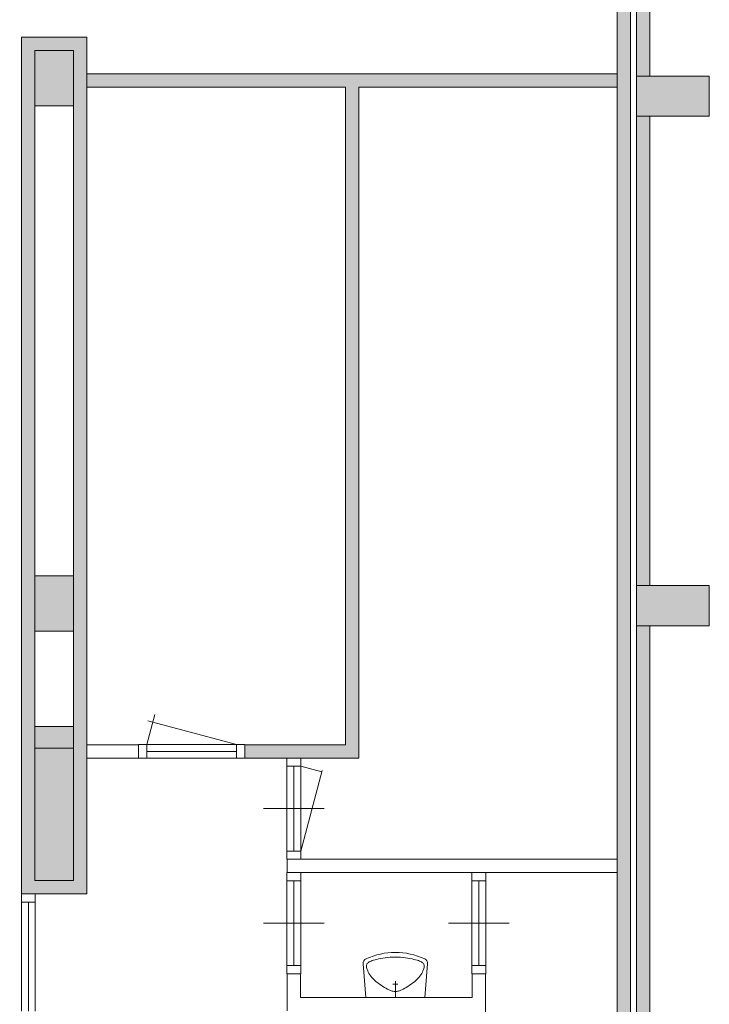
# Model space of a CAD drawing. Header units: millimetres. Extents: x 755778 to 1537169, y 90093 to 392038.
# Tile 89 of 134: x 1042541 to 1048226, y 360677 to 368793. Entities that reach past the tile are written whole.
import ezdxf

# ---------------------------------------------------------------- set-up
doc = ezdxf.new("R2010")
doc.units = ezdxf.units.MM
doc.layers.add('NIV 2HB', color=7, linetype='Continuous', lineweight=0)

msp = doc.modelspace()

# ---------------------------------------------------------------- hatches: boundary and pattern name
at = {"layer": 'NIV 2HB', "lineweight": 5}
for points in [[(1047465.6, 359578.1), (1047575.6, 359578.1), (1047575.6, 381103.1), (1047465.6, 381103.1)], [(1047735.6, 368938.1), (1047625.6, 368938.1), (1047625.6, 368328.1), (1047735.6, 368328.1)], [(1047465.6, 368347.1), (1043095.6, 368347.1), (1043095.6, 368237.1), (1045225.6, 368237.1), (1045225.6, 362817.1), (1044395.6, 362817.1), (1044395.6, 362707.1), (1045335.6, 362707.1), (1045335.6, 368237.1), (1047465.6, 368237.1)], [(1047735.6, 367998.1), (1047625.6, 367998.1), (1047625.6, 364128.1), (1047735.6, 364128.1)], [(1047735.6, 363798.1), (1047625.6, 363798.1), (1047625.6, 359928.1), (1047735.6, 359928.1)]]:
    msp.add_hatch(color=7, dxfattribs=at).paths.add_polyline_path(points)
at = {"layer": 'NIV 2HB', "lineweight": 5, "true_color": 0x555d61}
h = msp.add_hatch(color=251, dxfattribs=at)
h.paths.add_polyline_path([(1048225.6, 380598.1), (1048225.6, 380928.1), (1047625.6, 380928.1), (1047625.6, 380598.1)])
h.paths.add_polyline_path([(1029795.6, 380598.1), (1029795.6, 380928.1), (1030395.6, 380928.1), (1030395.6, 380598.1)])
h.paths.add_polyline_path([(1048225.6, 367998.1), (1048225.6, 368328.1), (1047625.6, 368328.1), (1047625.6, 367998.1)])
h.paths.add_polyline_path([(1048225.6, 363798.1), (1048225.6, 364128.1), (1047625.6, 364128.1), (1047625.6, 363798.1)])
h.paths.add_polyline_path([(1048225.6, 372198.1), (1048225.6, 372528.1), (1047625.6, 372528.1), (1047625.6, 372198.1)])
h.paths.add_polyline_path([(1048225.6, 376398.1), (1048225.6, 376728.1), (1047625.6, 376728.1), (1047625.6, 376398.1)])
h.paths.add_polyline_path([(1029795.6, 367998.1), (1029795.6, 368328.1), (1030395.6, 368328.1), (1030395.6, 367998.1)])
h.paths.add_polyline_path([(1029795.6, 363798.1), (1029795.6, 364128.1), (1030395.6, 364128.1), (1030395.6, 363798.1)])
h.paths.add_polyline_path([(1029795.6, 372198.1), (1029795.6, 372528.1), (1030395.6, 372528.1), (1030395.6, 372198.1)])
h.paths.add_polyline_path([(1029795.6, 376398.1), (1029795.6, 376728.1), (1030395.6, 376728.1), (1030395.6, 376398.1)])
h.paths.add_polyline_path([(1042665.6, 363753.1), (1042665.6, 364208.1), (1042985.6, 364208.1), (1042985.6, 363753.1)])
h.paths.add_polyline_path([(1042665.6, 368083.1), (1042665.6, 368538.1), (1042985.6, 368538.1), (1042985.6, 368083.1)])
h.paths.add_polyline_path([(1042665.6, 372153.1), (1042665.6, 372608.1), (1042985.6, 372608.1), (1042985.6, 372153.1)])
h.paths.add_polyline_path([(1042665.6, 376353.1), (1042665.6, 376808.1), (1042985.6, 376808.1), (1042985.6, 376353.1)])
at = {"layer": 'NIV 2HB', "lineweight": 5}
h = msp.add_hatch(color=7, dxfattribs=at)
h.paths.add_polyline_path([(1043095.6, 368648.1), (1042555.6, 368648.1), (1042555.6, 361587.1), (1043095.6, 361587.1)])
h.paths.add_polyline_path([(1042985.6, 361697.1), (1042665.6, 361697.1), (1042665.6, 368538.1), (1042985.6, 368538.1)], flags=16)
h.paths.add_polyline_path([(1042985.6, 368083.1), (1042665.6, 368083.1), (1042665.6, 368538.1), (1042985.6, 368538.1)], flags=0)
h.paths.add_polyline_path([(1042985.6, 364208.1), (1042985.6, 363753.1), (1042665.6, 363753.1), (1042665.6, 364208.1)], flags=0)
h.paths.add_polyline_path([(1042985.6, 362968.1), (1042985.6, 362788.1), (1042665.6, 362788.1), (1042665.6, 362968.1)], flags=0)
at = {"layer": 'NIV 2HB', "lineweight": 5, "true_color": 0x555d61}
msp.add_hatch(color=251, dxfattribs=at).paths.add_polyline_path([(1042985.6, 362788.1), (1042665.6, 362788.1), (1042665.6, 361697.1), (1042985.6, 361697.1)])

# ---------------------------------------------------------------- linework, layer by layer
at = {"layer": 'NIV 2HB', "color": 7, "lineweight": 5}
for p, q in [((1047625.6, 372198.1), (1047625.6, 368328.1)), ((1047735.6, 368328.1), (1047735.6, 372198.1)), ((1047465.6, 370263.1), (1047465.6, 359578.1)), ((1047575.6, 359578.1), (1047575.6, 370263.1)), ((1043095.6, 368648.1), (1042555.6, 368648.1)), ((1042555.6, 368648.1), (1042555.6, 361587.1)), ((1043095.6, 361587.1), (1043095.6, 368648.1)), ((1042985.6, 368538.1), (1042665.6, 368538.1)), ((1042665.6, 368538.1), (1042665.6, 361697.1)), ((1042665.6, 368083.1), (1042665.6, 368538.1)), ((1042665.6, 368538.1), (1042985.6, 368538.1)), ((1042985.6, 361697.1), (1042985.6, 368538.1)), ((1042985.6, 368538.1), (1042985.6, 368083.1)), ((1043095.6, 368347.1), (1047465.6, 368347.1)), ((1043095.6, 368237.1), (1043095.6, 368347.1)), ((1047465.6, 368347.1), (1047465.6, 368237.1)), ((1048225.6, 368328.1), (1047625.6, 368328.1)), ((1047625.6, 368328.1), (1047625.6, 367998.1)), ((1048225.6, 367998.1), (1048225.6, 368328.1)), ((1045225.6, 368237.1), (1043095.6, 368237.1)), ((1045225.6, 362817.1), (1045225.6, 368237.1)), ((1047465.6, 368237.1), (1045335.6, 368237.1)), ((1045335.6, 368237.1), (1045335.6, 362707.1)), ((1042985.6, 368083.1), (1042665.6, 368083.1)), ((1047625.6, 367998.1), (1048225.6, 367998.1)), ((1047625.6, 367998.1), (1047625.6, 364128.1)), ((1047735.6, 367998.1), (1047625.6, 367998.1)), ((1047735.6, 364128.1), (1047735.6, 367998.1)), ((1042665.6, 363753.1), (1042665.6, 364208.1)), ((1042665.6, 364208.1), (1042985.6, 364208.1)), ((1042985.6, 364208.1), (1042985.6, 363753.1)), ((1048225.6, 364128.1), (1047625.6, 364128.1)), ((1047625.6, 364128.1), (1047625.6, 363798.1)), ((1047625.6, 364128.1), (1047735.6, 364128.1)), ((1048225.6, 363798.1), (1048225.6, 364128.1)), ((1047625.6, 363798.1), (1047625.6, 359928.1)), ((1047735.6, 363798.1), (1047625.6, 363798.1)), ((1047625.6, 363798.1), (1048225.6, 363798.1)), ((1047735.6, 359928.1), (1047735.6, 363798.1)), ((1042985.6, 363753.1), (1042665.6, 363753.1)), ((1043588.6, 362819.1), (1043654.8, 363066.2)), ((1042665.6, 362788.1), (1042665.6, 362968.1)), ((1042665.6, 362968.1), (1042985.6, 362968.1)), ((1042985.6, 362968.1), (1042985.6, 362788.1)), ((1044328.6, 362819.1), (1043597.9, 363014.9)), ((1042985.6, 362788.1), (1042665.6, 362788.1)), ((1043095.6, 362817.1), (1043521.6, 362817.1)), ((1043095.6, 362707.1), (1043095.6, 362817.1)), ((1043521.6, 362817.1), (1043521.6, 362707.1)), ((1043588.6, 362819.1), (1044328.6, 362819.1)), ((1044395.6, 362707.1), (1044395.6, 362817.1)), ((1044395.6, 362817.1), (1045225.6, 362817.1)), ((1043521.6, 362707.1), (1043095.6, 362707.1)), ((1044328.6, 362762.1), (1043588.6, 362762.1)), ((1043588.6, 362705.1), (1044328.6, 362705.1)), ((1045335.6, 362707.1), (1044395.6, 362707.1)), ((1044743.6, 362640.1), (1044743.6, 361940.1)), ((1044800.6, 362640.1), (1044800.6, 361940.1)), ((1044857.6, 362640.1), (1045032.6, 362593.2)), ((1044857.6, 362640.1), (1044857.6, 361940.1)), ((1044857.6, 361940.1), (1045035.2, 362603.1)), ((1044550.6, 362290.1), (1045050.6, 362290.1)), ((1044745.6, 361763.1), (1044745.6, 361873.1)), ((1044745.6, 361873.1), (1047465.6, 361873.1)), ((1047465.6, 361763.1), (1044745.6, 361763.1)), ((1042665.6, 361697.1), (1042985.6, 361697.1)), ((1044743.6, 361696.1), (1044743.6, 360996.1)), ((1044800.6, 361696.1), (1044800.6, 360996.1)), ((1044857.6, 361696.1), (1044857.6, 360996.1)), ((1046268.6, 361696.1), (1046268.6, 360996.1)), ((1046325.6, 361696.1), (1046325.6, 360996.1)), ((1046382.6, 361696.1), (1046382.6, 360996.1)), ((1042555.6, 361587.1), (1043095.6, 361587.1)), ((1042555.6, 361520.1), (1042555.6, 360620.1)), ((1042612.6, 360620.1), (1042612.6, 361520.1)), ((1042669.6, 361520.1), (1042669.6, 360620.1)), ((1044550.6, 361346.1), (1045050.6, 361346.1)), ((1046075.6, 361346.1), (1046575.6, 361346.1)), ((1044855.6, 360929.1), (1044745.6, 360929.1)), ((1044745.6, 360929.1), (1044745.6, 360622.1)), ((1044855.6, 360732.1), (1044855.6, 360929.1)), ((1046270.6, 360929.1), (1046270.6, 360732.1)), ((1046380.6, 360929.1), (1046270.6, 360929.1)), ((1046380.6, 359688.1), (1046380.6, 360929.1)), ((1046270.6, 360732.1), (1044855.6, 360732.1))]:
    msp.add_line(p, q, dxfattribs=at)
at = {"layer": 'NIV 2HB', "color": 7, "linetype": 'ByBlock', "lineweight": 5}
for p, q in [((1043588.6, 362819.1), (1043521.6, 362819.1)), ((1043521.6, 362705.1), (1043521.6, 362819.1)), ((1043588.6, 362705.1), (1043588.6, 362819.1)), ((1044395.6, 362819.1), (1044328.6, 362819.1)), ((1044328.6, 362705.1), (1044328.6, 362819.1)), ((1044395.6, 362705.1), (1044395.6, 362819.1)), ((1043521.6, 362705.1), (1043588.6, 362705.1)), ((1044328.6, 362705.1), (1044395.6, 362705.1)), ((1044743.6, 362707.1), (1044743.6, 362640.1)), ((1044857.6, 362707.1), (1044743.6, 362707.1)), ((1044857.6, 362640.1), (1044857.6, 362707.1)), ((1044857.6, 362640.1), (1044743.6, 362640.1)), ((1044743.6, 361940.1), (1044743.6, 361873.1)), ((1044857.6, 361940.1), (1044743.6, 361940.1)), ((1044857.6, 361873.1), (1044857.6, 361940.1)), ((1044857.6, 361873.1), (1044743.6, 361873.1)), ((1044743.6, 361763.1), (1044743.6, 361696.1)), ((1044857.6, 361763.1), (1044743.6, 361763.1)), ((1044857.6, 361696.1), (1044857.6, 361763.1)), ((1046268.6, 361763.1), (1046268.6, 361696.1)), ((1046382.6, 361763.1), (1046268.6, 361763.1)), ((1046382.6, 361696.1), (1046382.6, 361763.1)), ((1044857.6, 361696.1), (1044743.6, 361696.1)), ((1046382.6, 361696.1), (1046268.6, 361696.1)), ((1042555.6, 361587.1), (1042555.6, 361520.1)), ((1042669.6, 361587.1), (1042555.6, 361587.1)), ((1042669.6, 361520.1), (1042669.6, 361587.1)), ((1042669.6, 361520.1), (1042555.6, 361520.1)), ((1045394.4, 360732.1), (1045372.2, 361011.9)), ((1045399.6, 360994.3), (1045400.1, 361000.1)), ((1045400.1, 361000.1), (1045401.5, 361005.2)), ((1045401.5, 361005.2), (1045403.8, 361009.9)), ((1045403.8, 361009.9), (1045407, 361014.3)), ((1045407, 361014.3), (1045411.1, 361018.4)), ((1045411.1, 361018.4), (1045416.1, 361022.4)), ((1045416.1, 361022.4), (1045422.1, 361026.2)), ((1045422.1, 361026.2), (1045429.2, 361029.9)), ((1045429.2, 361029.9), (1045437.5, 361033.6)), ((1045437.5, 361033.6), (1045447, 361037.1)), ((1045447, 361037.1), (1045457.9, 361040.6)), ((1045457.9, 361040.6), (1045470.3, 361044.1)), ((1045470.3, 361044.1), (1045484.3, 361047.6)), ((1045484.3, 361047.6), (1045499.8, 361051)), ((1045499.8, 361051), (1045516.8, 361054.4)), ((1045516.8, 361054.4), (1045535.1, 361057.5)), ((1045535.1, 361057.5), (1045554.3, 361060.3)), ((1045554.3, 361060.3), (1045574.4, 361062.7)), ((1045574.4, 361062.7), (1045595.1, 361064.5)), ((1045595.1, 361064.5), (1045616.2, 361065.7)), ((1045616.2, 361065.7), (1045637.5, 361066.1)), ((1045637.5, 361066.1), (1045658.9, 361065.7)), ((1045658.9, 361065.7), (1045680, 361064.5)), ((1045680, 361064.5), (1045700.7, 361062.7)), ((1045700.7, 361062.7), (1045720.8, 361060.3)), ((1045720.8, 361060.3), (1045740, 361057.5)), ((1045740, 361057.5), (1045758.2, 361054.4)), ((1045758.2, 361054.4), (1045775.2, 361051)), ((1045775.2, 361051), (1045790.8, 361047.6)), ((1045790.8, 361047.6), (1045804.7, 361044.1)), ((1045804.7, 361044.1), (1045817.1, 361040.6)), ((1045817.1, 361040.6), (1045828.1, 361037.1)), ((1045828.1, 361037.1), (1045837.6, 361033.6)), ((1045837.6, 361033.6), (1045845.9, 361029.9)), ((1045845.9, 361029.9), (1045853, 361026.2)), ((1045853, 361026.2), (1045859, 361022.4)), ((1045859, 361022.4), (1045864, 361018.4)), ((1045864, 361018.4), (1045868.1, 361014.3)), ((1045868.1, 361014.3), (1045871.3, 361009.9)), ((1045871.3, 361009.9), (1045873.5, 361005.2)), ((1045873.5, 361005.2), (1045874.9, 361000.1)), ((1045874.9, 361000.1), (1045875.5, 360994.3)), ((1045880.7, 360732.1), (1045902.9, 361011.9)), ((1044743.6, 360996.1), (1044743.6, 360929.1)), ((1044857.6, 360996.1), (1044743.6, 360996.1)), ((1044857.6, 360929.1), (1044743.6, 360929.1)), ((1044857.6, 360929.1), (1044857.6, 360996.1)), ((1045399.9, 360987.9), (1045399.6, 360994.3)), ((1045401.1, 360980.7), (1045399.9, 360987.9)), ((1045403.2, 360972.7), (1045401.1, 360980.7)), ((1045406.1, 360963.6), (1045403.2, 360972.7)), ((1045409.9, 360953.8), (1045406.1, 360963.6)), ((1045414.6, 360943.3), (1045409.9, 360953.8)), ((1045420.4, 360932.2), (1045414.6, 360943.3)), ((1045427.2, 360920.8), (1045420.4, 360932.2)), ((1045435.1, 360909.2), (1045427.2, 360920.8)), ((1045847.9, 360920.8), (1045840, 360909.2)), ((1045854.7, 360932.2), (1045847.9, 360920.8)), ((1045860.5, 360943.3), (1045854.7, 360932.2)), ((1045865.2, 360953.8), (1045860.5, 360943.3)), ((1045869, 360963.6), (1045865.2, 360953.8)), ((1045871.9, 360972.7), (1045869, 360963.6)), ((1045873.9, 360980.7), (1045871.9, 360972.7)), ((1045875.1, 360987.9), (1045873.9, 360980.7)), ((1045875.5, 360994.3), (1045875.1, 360987.9)), ((1046268.6, 360996.1), (1046268.6, 360929.1)), ((1046382.6, 360996.1), (1046268.6, 360996.1)), ((1046382.6, 360929.1), (1046268.6, 360929.1)), ((1046382.6, 360929.1), (1046382.6, 360996.1)), ((1045444.3, 360897.5), (1045435.1, 360909.2)), ((1045454.6, 360886), (1045444.3, 360897.5)), ((1045466.2, 360874.7), (1045454.6, 360886)), ((1045478.9, 360863.7), (1045466.2, 360874.7)), ((1045492.2, 360853.2), (1045478.9, 360863.7)), ((1045506, 360843.1), (1045492.2, 360853.2)), ((1045520, 360833.7), (1045506, 360843.1)), ((1045657.3, 360844.2), (1045617.8, 360844.2)), ((1045637.5, 360732.1), (1045637.5, 360867.3)), ((1045769.1, 360843.1), (1045755.1, 360833.7)), ((1045782.9, 360853.2), (1045769.1, 360843.1)), ((1045796.2, 360863.7), (1045782.9, 360853.2)), ((1045808.8, 360874.7), (1045796.2, 360863.7)), ((1045820.5, 360886), (1045808.8, 360874.7)), ((1045830.8, 360897.5), (1045820.5, 360886)), ((1045840, 360909.2), (1045830.8, 360897.5)), ((1045533.8, 360824.9), (1045520, 360833.7)), ((1045547.2, 360816.8), (1045533.8, 360824.9)), ((1045560, 360809.6), (1045547.2, 360816.8)), ((1045571.8, 360803.2), (1045560, 360809.6)), ((1045582.8, 360797.7), (1045571.8, 360803.2)), ((1045593, 360793.1), (1045582.8, 360797.7)), ((1045602.7, 360789.3), (1045593, 360793.1)), ((1045611.8, 360786.4), (1045602.7, 360789.3)), ((1045620.6, 360784.4), (1045611.8, 360786.4)), ((1045629.1, 360783.2), (1045620.6, 360784.4)), ((1045637.5, 360782.8), (1045629.1, 360783.2)), ((1045646, 360783.2), (1045637.5, 360782.8)), ((1045654.5, 360784.4), (1045646, 360783.2)), ((1045663.3, 360786.4), (1045654.5, 360784.4)), ((1045672.4, 360789.3), (1045663.3, 360786.4)), ((1045682.1, 360793.1), (1045672.4, 360789.3)), ((1045692.3, 360797.7), (1045682.1, 360793.1)), ((1045703.3, 360803.2), (1045692.3, 360797.7)), ((1045715.1, 360809.6), (1045703.3, 360803.2)), ((1045727.8, 360816.8), (1045715.1, 360809.6)), ((1045741.3, 360824.9), (1045727.8, 360816.8)), ((1045755.1, 360833.7), (1045741.3, 360824.9)), ((1045880.7, 360732.1), (1045394.4, 360732.1))]:
    msp.add_line(p, q, dxfattribs=at)
for centre, radius, start, end in [((1045637.5, 360524.7), 580, 65.35536, 114.64464), ((1045412.6, 361015.1), 40.5, 114.64464, 184.54311), ((1045862.5, 361015.1), 40.5, 355.45689, 65.35536)]:
    msp.add_arc(centre, radius, start, end, dxfattribs=at)

doc.saveas('drawing.dxf')
